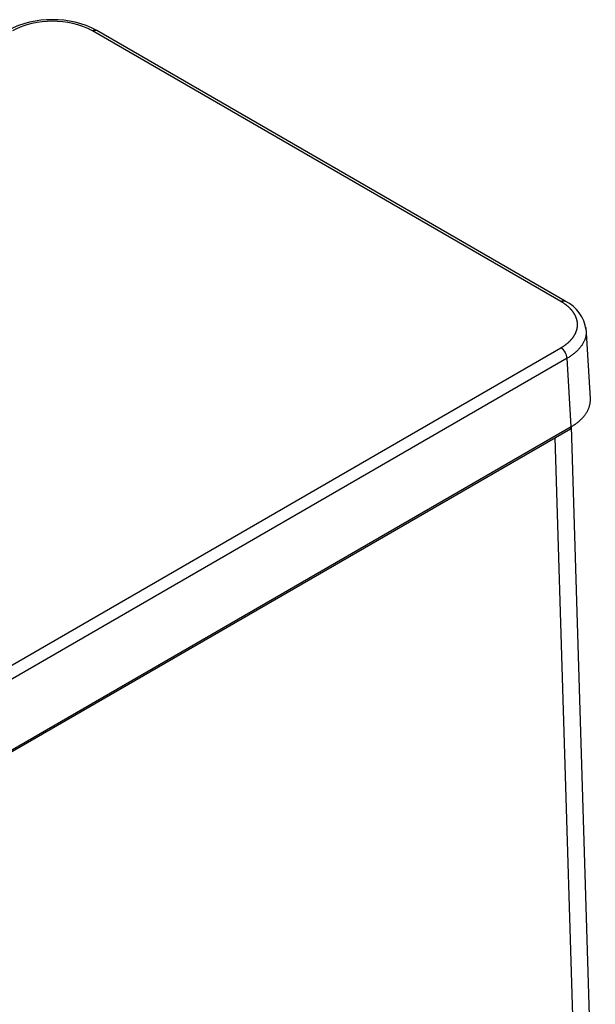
# Model space of a CAD drawing. Header units: millimetres. Extents: x 0 to 200, y 0 to 287.
# Tile 47 of 73: x 180.43 to 183.71, y 108.84 to 114.44. Entities that reach past the tile are written whole.
import ezdxf

# ---------------------------------------------------------------- set-up
doc = ezdxf.new("R2010")
doc.units = ezdxf.units.MM
doc.layers.add('148.257_BW4C_CTM', color=7, linetype='Continuous')
doc.layers.add('Standard', color=7, linetype='Continuous')

# ---------------------------------------------------------------- blocks, each defined once
blk = doc.blocks.new('SE3')
at = {"layer": '148.257_BW4C_CTM', "color": 7, "linetype": 'Continuous'}
for p, q in [((183.5111, 112.8348), (180.8451, 114.3741)), ((183.5361, 112.8373), (180.8701, 114.3766)), ((183.6788, 112.2834), (183.6544, 112.6864)), ((169.3403, 104.3901), (183.5111, 112.5717)), ((183.5465, 112.5119), (169.3756, 104.3303)), ((183.57, 112.1233), (183.5465, 112.5119)), ((169.3705, 103.916), (183.5648, 112.1111)), ((169.3756, 103.9282), (183.57, 112.1233)), ((183.7069, 107.7059), (183.571, 112.1241)), ((183.6163, 107.5698), (183.4781, 112.061))]:
    blk.add_line(p, q, dxfattribs=at)
for centre, radius, start, end in [((180.6093, 113.9122), 0.5251, 89.1415, 117.7904), ((180.625, 113.9122), 0.5251, 62.2096, 90.8585), ((180.6172, 113.9264), 0.5023, 63.0181, 116.9819), ((183.4394, 112.6419), 0.2181, 8.243, 63.7192), ((183.4682, 112.506), 0.0785, 4.3111, 56.8436)]:
    blk.add_arc(centre, radius, start, end, dxfattribs=at)
for points, degree, knots in [([(180.8451, 114.3741), (180.8533, 114.3787), (180.8628, 114.3805), (180.8698, 114.3767), (180.8699, 114.3766), (180.8701, 114.3766)], 3, [0, 0, 0, 0, 0.4999988, 0.4999988, 0.5104599, 0.5104599, 0.5104599, 0.5104599]), ([(183.5111, 112.8348), (183.5202, 112.84), (183.5292, 112.841), (183.5358, 112.8375), (183.5358, 112.8375), (183.5359, 112.8374)], 3, [0, 0, 0, 0, 0.5, 0.5, 0.5053891, 0.5053891, 0.5053891, 0.5053891]), ([(183.5111, 112.5717), (183.5336, 112.5846), (183.5512, 112.5999), (183.5689, 112.6151), (183.581, 112.632), (183.5932, 112.6489), (183.5994, 112.6669), (183.6056, 112.6849), (183.6056, 112.7032), (183.6056, 112.7215), (183.5994, 112.7395), (183.5932, 112.7575), (183.581, 112.7744), (183.5689, 112.7914), (183.5512, 112.8066), (183.5336, 112.8218), (183.5111, 112.8348)], 2, [0, 0, 0, 0.125, 0.125, 0.25, 0.25, 0.375, 0.375, 0.5, 0.5, 0.625, 0.625, 0.75, 0.75, 0.875, 0.875, 1, 1, 1]), ([(183.6555, 112.6646), (183.6555, 112.6622), (183.6554, 112.6573), (183.6547, 112.6499), (183.6536, 112.6426), (183.6521, 112.6353), (183.6502, 112.628), (183.6478, 112.6208), (183.645, 112.6136), (183.6418, 112.6065), (183.6381, 112.5994), (183.6341, 112.5925), (183.6296, 112.5855), (183.6248, 112.5787), (183.6195, 112.572), (183.6138, 112.5654), (183.6078, 112.5589), (183.6014, 112.5525), (183.5946, 112.5462), (183.5874, 112.5401), (183.5799, 112.5341), (183.5721, 112.5283), (183.5639, 112.5227), (183.5554, 112.5171), (183.5494, 112.5136), (183.5465, 112.5119)], 3, [0.5, 0.5, 0.5, 0.5, 0.5217358, 0.5434717, 0.5652076, 0.5869437, 0.6086799, 0.6304163, 0.6521529, 0.6738898, 0.695627, 0.7173645, 0.7391024, 0.7608407, 0.7825794, 0.8043187, 0.8260585, 0.8477988, 0.8695397, 0.8912813, 0.9130235, 0.9347665, 0.9565102, 0.9782547, 1, 1, 1, 1]), ([(183.57, 112.1233), (183.573, 112.1251), (183.5789, 112.1286), (183.5874, 112.1341), (183.5956, 112.1397), (183.6034, 112.1455), (183.611, 112.1515), (183.6181, 112.1576), (183.6249, 112.1638), (183.6313, 112.1702), (183.6374, 112.1767), (183.643, 112.1833), (183.6483, 112.19), (183.6531, 112.1968), (183.6576, 112.2037), (183.6617, 112.2107), (183.6653, 112.2177), (183.6685, 112.2248), (183.6713, 112.232), (183.6737, 112.2392), (183.6756, 112.2465), (183.6771, 112.2538), (183.6782, 112.2611), (183.6789, 112.2685), (183.6791, 112.2758), (183.679, 112.2806), (183.6788, 112.2831)], 3, [0, 0, 0, 0, 0.0217463, 0.0434917, 0.0652361, 0.0869797, 0.1087224, 0.1304644, 0.1522056, 0.1739461, 0.195686, 0.2174253, 0.239164, 0.2609021, 0.2826398, 0.3043771, 0.326114, 0.3478505, 0.3695867, 0.3913226, 0.4130584, 0.4347939, 0.4565294, 0.4782647, 0.5, 0.5215705, 0.5215705, 0.5215705, 0.5215705]), ([(183.5648, 112.1111), (183.5649, 112.1112), (183.565, 112.1112), (183.5683, 112.1133), (183.5701, 112.1177), (183.57, 112.1233)], 3, [0.4892107, 0.4892107, 0.4892107, 0.4892107, 0.5, 0.5, 1, 1, 1, 1])]:
    blk.add_open_spline(points, degree=degree, knots=knots, dxfattribs=at)

msp = doc.modelspace()

# ---------------------------------------------------------------- block references
at = {"layer": 'Standard'}
msp.add_blockref('SE3', (0, 0), dxfattribs=at)

doc.saveas('drawing.dxf')
